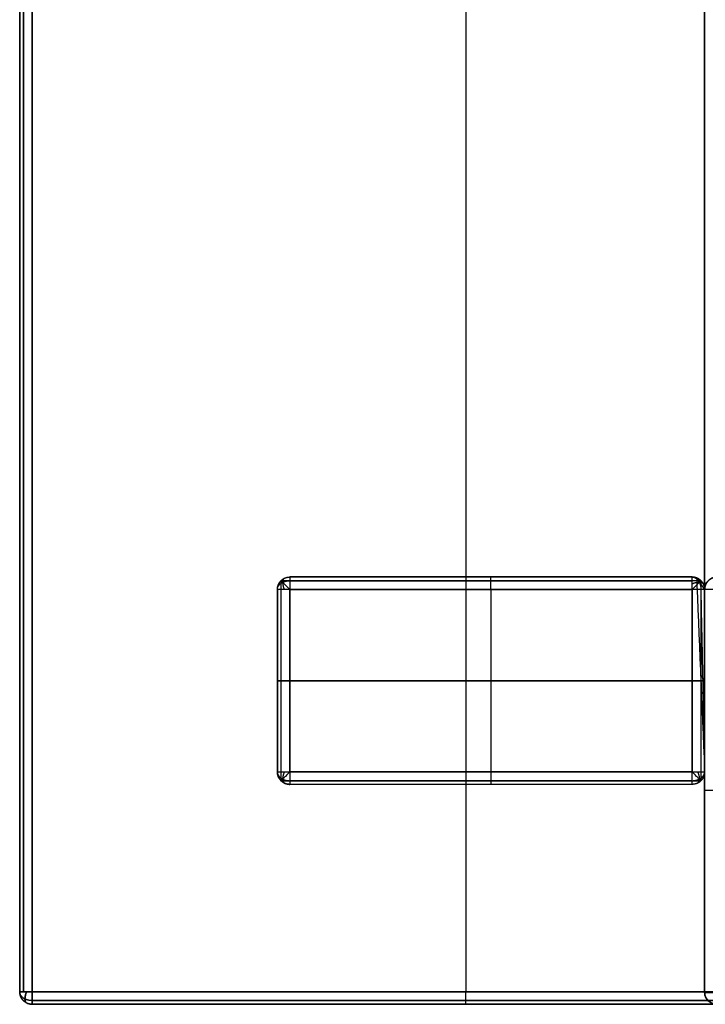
# Model space of a CAD drawing. Header units: millimetres. Extents: x -901 to 901, y -356 to 356.
# Tile 1 of 18: x -901 to -792, y -334 to -178. Entities that reach past the tile are written whole.
import ezdxf

# ---------------------------------------------------------------- set-up
doc = ezdxf.new("R2010")
doc.units = ezdxf.units.MM
doc.layers.add('Défaut', color=7, linetype='Continuous', true_color=0x000000)

msp = doc.modelspace()

# ---------------------------------------------------------------- linework, layer by layer
at = {"layer": 'Défaut'}
for p, q in [((-829.63, 353.54, 590.22), (-829.63, -332.46, 590.22)), ((-829.63, 353.54, 623.22), (-829.63, -332.46, 623.22)), ((-791.63, -332.62, 556.22), (-791.63, 201.69, 556.22)), ((-793.63, -266.46, 295.22), (-857.63, -266.46, 295.22)), ((-825.63, -266.46, 2.22), (-825.63, -266.46, 588.22)), ((-825.63, -268.46, 0.22), (-825.63, -297.46, 0.22)), ((-825.63, -268.46, 590.22), (-825.63, -297.46, 590.22)), ((-791.63, -332.46, 261.22), (-791.63, -268.46, 261.22)), ((-857.63, -282.96, 0.22), (-793.63, -282.96, 0.22)), ((-793.63, -282.96, 590.22), (-857.63, -282.96, 590.22)), ((-793.63, -299.46, 295.22), (-857.63, -299.46, 295.22)), ((-825.63, -299.46, 2.22), (-825.63, -299.46, 588.22)), ((-791.63, -300.46, 2.22), (-791.63, -300.46, 520.22)), ((-898.63, -334.46, 606.72), (-760.63, -334.46, 606.72)), ((-829.63, -334.46, 592.22), (-829.63, -334.46, 621.22))]:
    msp.add_line(p, q, dxfattribs=at)
for points, degree in [([(-900.63, 353.54, 592.22), (-900.63, 10.54, 592.22), (-900.63, -332.46, 592.22)], 2), ([(-900.63, -332.46, 621.22), (-900.63, 10.54, 621.22), (-900.63, 353.54, 621.22)], 2), ([(-900.63, -332.46, 606.72), (-900.63, 10.54, 606.72), (-900.63, 353.54, 606.72)], 2), ([(-900.05, -332.46, 590.8), (-900.05, 10.54, 590.8), (-900.05, 353.54, 590.8)], 2), ([(-900.05, 353.54, 622.63), (-900.05, 10.54, 622.63), (-900.05, -332.46, 622.63)], 2), ([(-898.63, -332.46, 590.22), (-898.63, 10.54, 590.22), (-898.63, 353.54, 590.22)], 2), ([(-898.63, 353.54, 623.22), (-898.63, 10.54, 623.22), (-898.63, -332.46, 623.22)], 2), ([(-791.63, 201.69, 524.22), (-791.63, -65.46, 524.22), (-791.63, -332.62, 524.22)], 2), ([(-791.63, -332.62, 588.22), (-791.63, -65.46, 588.22), (-791.63, 201.69, 588.22)], 2), ([(-859.05, -267.05, 0.8), (-859.05, -267.05, 294.51), (-859.05, -267.05, 588.22)], 2), ([(-792.22, -267.05, 0.8), (-825.63, -267.05, 0.8), (-859.05, -267.05, 0.8)], 2), ([(-859.05, -267.05, 0.8), (-859.05, -282.96, 0.8), (-859.05, -298.88, 0.8)], 2), ([(-857.63, -266.46, 2.22), (-857.63, -266.46, 295.22), (-857.63, -266.46, 588.22)], 2), ([(-793.63, -266.46, 2.22), (-825.63, -266.46, 2.22), (-857.63, -266.46, 2.22)], 2), ([(-857.63, -266.46, 588.22), (-825.63, -266.46, 588.22), (-793.63, -266.46, 588.22)], 2), ([(-857.63, -267.05, 589.63), (-825.63, -267.05, 589.63), (-793.63, -267.05, 589.63)], 2), ([(-793.63, -266.46, 588.22), (-793.63, -266.46, 295.22), (-793.63, -266.46, 2.22)], 2), ([(-793.63, -266.46, 2.22), (-793.39, -266.46, 1.97), (-793.15, -266.51, 1.73), (-792.91, -266.6, 1.5)], 3), ([(-792.91, -266.6, 1.5), (-792.27, -282.03, 1.86), (-791.63, -297.46, 2.22)], 2), ([(-791.63, -268.46, 588.22), (-792.27, -267.53, 294.86), (-792.91, -266.6, 1.5)], 2), ([(-792.27, -267.53, 294.86), (-791.95, -282.5, 295.04), (-791.63, -297.46, 295.22)], 2), ([(-792.22, -267.05, 588.22), (-792.22, -267.05, 294.51), (-792.22, -267.05, 0.8)], 2), ([(-792.22, -267.05, 0.8), (-792.22, -282.96, 0.8), (-792.22, -298.88, 0.8)], 2), ([(-859.63, -268.46, 588.22), (-859.63, -268.46, 295.22), (-859.63, -268.46, 2.22)], 2), ([(-859.63, -268.46, 2.22), (-859.63, -282.96, 2.22), (-859.63, -297.46, 2.22)], 2), ([(-859.63, -297.46, 588.22), (-859.63, -282.96, 588.22), (-859.63, -268.46, 588.22)], 2), ([(-859.63, -297.46, 295.22), (-859.63, -282.96, 295.22), (-859.63, -268.46, 295.22)], 2), ([(-859.05, -268.46, 589.63), (-859.05, -282.96, 589.63), (-859.05, -297.46, 589.63)], 2), ([(-857.63, -268.46, 0.22), (-825.63, -268.46, 0.22), (-793.63, -268.46, 0.22)], 2), ([(-857.63, -297.46, 0.22), (-857.63, -282.96, 0.22), (-857.63, -268.46, 0.22)], 2), ([(-793.63, -268.46, 590.22), (-825.63, -268.46, 590.22), (-857.63, -268.46, 590.22)], 2), ([(-857.63, -268.46, 590.22), (-857.63, -282.96, 590.22), (-857.63, -297.46, 590.22)], 2), ([(-793.63, -268.46, 0.22), (-793.63, -282.96, 0.22), (-793.63, -297.46, 0.22)], 2), ([(-793.63, -297.46, 590.22), (-793.63, -282.96, 590.22), (-793.63, -268.46, 590.22)], 2), ([(-792.22, -268.46, 589.63), (-792.22, -282.96, 589.63), (-792.22, -297.46, 589.63)], 2), ([(-791.63, -332.46, 520.22), (-791.63, -300.46, 520.22), (-791.63, -268.46, 520.22)], 2), ([(-791.63, -268.46, 520.22), (-791.63, -268.46, 261.22), (-791.63, -268.46, 2.22)], 2), ([(-791.63, -268.46, 2.22), (-791.63, -300.46, 2.22), (-791.63, -332.46, 2.22)], 2), ([(-791.63, -268.46, 2.22), (-791.63, -268.46, 295.22), (-791.63, -268.46, 588.22)], 2), ([(-791.63, -268.46, 2.22), (-791.63, -282.96, 2.22), (-791.63, -297.46, 2.22)], 2), ([(-791.63, -268.46, 588.22), (-791.63, -282.96, 588.22), (-791.63, -297.46, 588.22)], 2), ([(-792.27, -282.03, 1.86), (-791.95, -282.5, 295.04), (-791.63, -282.96, 588.22)], 2), ([(-859.63, -282.96, 2.22), (-859.63, -282.96, 295.22), (-859.63, -282.96, 588.22)], 2), ([(-859.63, -297.46, 2.22), (-859.63, -297.46, 295.22), (-859.63, -297.46, 588.22)], 2), ([(-793.63, -297.46, 0.22), (-825.63, -297.46, 0.22), (-857.63, -297.46, 0.22)], 2), ([(-857.63, -297.46, 590.22), (-825.63, -297.46, 590.22), (-793.63, -297.46, 590.22)], 2), ([(-791.63, -297.46, 588.22), (-791.63, -297.46, 295.22), (-791.63, -297.46, 2.22)], 2), ([(-859.05, -298.88, 0.8), (-825.63, -298.88, 0.8), (-792.22, -298.88, 0.8)], 2), ([(-859.05, -298.88, 588.22), (-859.05, -298.88, 294.51), (-859.05, -298.88, 0.8)], 2), ([(-793.63, -298.88, 589.63), (-825.63, -298.88, 589.63), (-857.63, -298.88, 589.63)], 2), ([(-792.22, -298.88, 0.8), (-792.22, -298.88, 294.51), (-792.22, -298.88, 588.22)], 2), ([(-793.63, -299.46, 588.22), (-825.63, -299.46, 588.22), (-857.63, -299.46, 588.22)], 2), ([(-857.63, -299.46, 588.22), (-857.63, -299.46, 295.22), (-857.63, -299.46, 2.22)], 2), ([(-793.63, -299.46, 2.22), (-825.63, -299.46, 2.22), (-857.63, -299.46, 2.22)], 2), ([(-793.63, -299.46, 2.22), (-793.63, -299.46, 295.22), (-793.63, -299.46, 588.22)], 2), ([(-900.63, -332.46, 592.22), (-900.63, -332.46, 606.72), (-900.63, -332.46, 621.22)], 2), ([(-760.63, -332.46, 590.22), (-829.63, -332.46, 590.22), (-898.63, -332.46, 590.22)], 2), ([(-898.63, -332.46, 623.22), (-829.63, -332.46, 623.22), (-760.63, -332.46, 623.22)], 2), ([(-791.63, -332.46, 2.22), (-791.63, -332.46, 261.22), (-791.63, -332.46, 520.22)], 2), ([(-791.63, -332.62, 524.22), (-791.63, -332.62, 556.22), (-791.63, -332.62, 588.22)], 2), ([(-900.05, -333.88, 592.22), (-900.05, -333.88, 606.72), (-900.05, -333.88, 621.22)], 2), ([(-760.63, -333.88, 590.8), (-829.63, -333.88, 590.8), (-898.63, -333.88, 590.8)], 2), ([(-898.63, -333.88, 622.63), (-829.63, -333.88, 622.63), (-760.63, -333.88, 622.63)], 2), ([(-898.63, -334.46, 592.22), (-829.63, -334.46, 592.22), (-760.63, -334.46, 592.22)], 2), ([(-898.63, -334.46, 621.22), (-898.63, -334.46, 606.72), (-898.63, -334.46, 592.22)], 2), ([(-760.63, -334.46, 621.22), (-829.63, -334.46, 621.22), (-898.63, -334.46, 621.22)], 2)]:
    msp.add_open_spline(points, degree=degree, dxfattribs=at)
for points, weights in [([(-859.63, -268.46, 588.22), (-859.63, -266.46, 588.22), (-857.63, -266.46, 588.22)], [1, 0.707106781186, 1]), ([(-857.63, -266.46, 588.22), (-857.63, -266.46, 590.22), (-857.63, -268.46, 590.22)], [1, 0.707106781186, 1]), ([(-793.63, -266.46, 588.22), (-791.63, -266.46, 588.22), (-791.63, -268.46, 588.22)], [1, 0.707106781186, 1]), ([(-793.63, -268.46, 590.22), (-793.63, -266.46, 590.22), (-793.63, -266.46, 588.22)], [1, 0.70710678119, 1]), ([(-791.63, -268.46, 520.22), (-791.63, -266.46, 520.22), (-789.63, -266.46, 520.22)], [1, 0.707106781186, 1]), ([(-857.63, -268.46, 590.22), (-859.63, -268.46, 590.22), (-859.63, -268.46, 588.22)], [1, 0.707106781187, 1]), ([(-791.63, -268.46, 588.22), (-791.63, -268.46, 590.22), (-793.63, -268.46, 590.22)], [1, 0.707106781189, 1]), ([(-789.63, -268.46, 522.22), (-791.63, -268.46, 522.22), (-791.63, -268.46, 520.22)], [1, 0.707106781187, 1]), ([(-857.63, -299.46, 588.22), (-859.63, -299.46, 588.22), (-859.63, -297.46, 588.22)], [1, 0.707106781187, 1]), ([(-859.63, -297.46, 588.22), (-859.63, -297.46, 590.22), (-857.63, -297.46, 590.22)], [1, 0.707106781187, 1]), ([(-857.63, -297.46, 590.22), (-857.63, -299.46, 590.22), (-857.63, -299.46, 588.22)], [1, 0.707106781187, 1]), ([(-791.63, -297.46, 588.22), (-791.63, -299.46, 588.22), (-793.63, -299.46, 588.22)], [1, 0.707106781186, 1]), ([(-793.63, -297.46, 590.22), (-791.63, -297.46, 590.22), (-791.63, -297.46, 588.22)], [1, 0.707106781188, 1]), ([(-793.63, -299.46, 588.22), (-793.63, -299.46, 590.22), (-793.63, -297.46, 590.22)], [1, 0.707106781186, 1]), ([(-898.63, -332.46, 590.22), (-900.63, -332.46, 590.22), (-900.63, -332.46, 592.22)], [1, 0.707106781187, 1]), ([(-900.63, -332.46, 592.22), (-900.63, -334.46, 592.22), (-898.63, -334.46, 592.22)], [1, 0.707106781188, 1]), ([(-898.63, -334.46, 621.22), (-900.63, -334.46, 621.22), (-900.63, -332.46, 621.22)], [1, 0.70710678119, 1]), ([(-900.63, -332.46, 621.22), (-900.63, -332.46, 623.22), (-898.63, -332.46, 623.22)], [1, 0.707106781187, 1]), ([(-898.63, -334.46, 592.22), (-898.63, -334.46, 590.22), (-898.63, -332.46, 590.22)], [1, 0.707106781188, 1]), ([(-898.63, -332.46, 623.22), (-898.63, -334.46, 623.22), (-898.63, -334.46, 621.22)], [1, 0.707106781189, 1]), ([(-789.63, -334.46, 520.22), (-791.63, -334.46, 520.22), (-791.63, -332.46, 520.22)], [1, 0.707106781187, 1]), ([(-791.63, -332.46, 520.22), (-791.63, -332.46, 522.22), (-789.63, -332.46, 522.22)], [1, 0.707106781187, 1]), ([(-789.63, -332.62, 522.22), (-791.63, -332.62, 522.22), (-791.63, -332.62, 524.22)], [1, 0.707106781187, 1]), ([(-791.63, -332.62, 524.22), (-791.63, -334.46, 524.22), (-789.63, -334.46, 524.22)], [1, 0.707106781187, 1])]:
    msp.add_rational_spline(points, weights, degree=2, dxfattribs=at)
for points, weights, knots in [([(-859.63, -268.46, 294.51), (-859.63, -267.63, 294.51), (-859.05, -267.05, 294.51), (-858.46, -266.46, 294.51), (-857.63, -266.46, 294.51)], [0.853553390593, 0.853553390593, 1, 0.853553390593, 0.853553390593], [-0.785398, -0.785398, -0.785398, 0, 0, 0.785398, 0.785398, 0.785398]), ([(-859.63, -268.46, 588.22), (-859.63, -267.73, 588.95), (-858.79, -267.31, 589.37), (-858.27, -267.05, 589.63), (-857.63, -267.05, 589.63)], [0.859744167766, 0.823443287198, 1, 0.883663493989, 0.859744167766], [-0.94688, -0.94688, -0.94688, 0, 0, 0.623917, 0.623917, 0.623917]), ([(-858.53, -266.67, 588.22), (-858.79, -266.8, 588.87), (-858.79, -267.31, 589.37), (-858.79, -267.81, 589.87), (-858.53, -268.46, 590.01)], [0.855722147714, 0.871374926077, 1, 0.871374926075, 0.855722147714], [-0.689821, -0.689821, -0.689821, 0, 0, 0.689821, 0.689821, 0.689821]), ([(-825.63, -268.46, 0.22), (-825.63, -267.63, 0.22), (-825.63, -267.05, 0.8), (-825.63, -266.46, 1.39), (-825.63, -266.46, 2.22)], [0.853553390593, 0.853553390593, 1, 0.853553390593, 0.853553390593], [-0.785398, -0.785398, -0.785398, 0, 0, 0.785398, 0.785398, 0.785398]), ([(-825.63, -268.46, 590.22), (-825.63, -267.63, 590.22), (-825.63, -267.05, 589.63), (-825.63, -266.46, 589.04), (-825.63, -266.46, 588.22)], [0.853553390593, 0.853553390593, 1, 0.853553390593, 0.853553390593], [-0.785398, -0.785398, -0.785398, 0, 0, 0.785398, 0.785398, 0.785398]), ([(-791.63, -268.46, 294.51), (-791.63, -267.63, 294.51), (-792.22, -267.05, 294.51), (-792.8, -266.46, 294.51), (-793.63, -266.46, 294.51)], [0.853553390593, 0.853553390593, 1, 0.853553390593, 0.853553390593], [-0.785398, -0.785398, -0.785398, 0, 0, 0.785398, 0.785398, 0.785398]), ([(-793.63, -266.46, 588.22), (-792.9, -266.46, 588.95), (-792.48, -267.31, 589.37), (-792.22, -267.83, 589.63), (-792.22, -268.46, 589.63)], [0.859744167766, 0.823443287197, 1, 0.88366349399, 0.859744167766], [-0.94688, -0.94688, -0.94688, 0, 0, 0.623917, 0.623917, 0.623917]), ([(-791.84, -267.57, 588.22), (-791.97, -267.31, 588.87), (-792.48, -267.31, 589.37), (-792.98, -267.31, 589.87), (-793.63, -267.57, 590.01)], [0.855722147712, 0.871374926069, 1, 0.871374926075, 0.855722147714], [-0.689821, -0.689821, -0.689821, 0, 0, 0.689821, 0.689821, 0.689821]), ([(-789.63, -266.46, 260.51), (-790.46, -266.46, 260.51), (-791.05, -267.05, 260.51), (-791.63, -267.63, 260.51), (-791.63, -268.46, 260.51)], [0.853553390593, 0.853553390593, 1, 0.853553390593, 0.853553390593], [-0.785398, -0.785398, -0.785398, 0, 0, 0.785398, 0.785398, 0.785398]), ([(-857.63, -282.96, 0.22), (-858.46, -282.96, 0.22), (-859.05, -282.96, 0.8), (-859.63, -282.96, 1.39), (-859.63, -282.96, 2.22)], [0.853553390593, 0.853553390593, 1, 0.853553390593, 0.853553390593], [-0.785398, -0.785398, -0.785398, 0, 0, 0.785398, 0.785398, 0.785398]), ([(-859.63, -282.96, 588.22), (-859.63, -282.96, 589.04), (-859.05, -282.96, 589.63), (-858.46, -282.96, 590.22), (-857.63, -282.96, 590.22)], [0.853553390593, 0.853553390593, 1, 0.853553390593, 0.853553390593], [-0.785398, -0.785398, -0.785398, 0, 0, 0.785398, 0.785398, 0.785398]), ([(-791.63, -282.96, 2.22), (-791.63, -282.96, 1.39), (-792.22, -282.96, 0.8), (-792.8, -282.96, 0.22), (-793.63, -282.96, 0.22)], [0.853553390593, 0.853553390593, 1, 0.853553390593, 0.853553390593], [-0.785398, -0.785398, -0.785398, 0, 0, 0.785398, 0.785398, 0.785398]), ([(-793.63, -282.96, 590.22), (-792.8, -282.96, 590.22), (-792.22, -282.96, 589.63), (-791.63, -282.96, 589.04), (-791.63, -282.96, 588.22)], [0.853553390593, 0.853553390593, 1, 0.853553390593, 0.853553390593], [-0.785398, -0.785398, -0.785398, 0, 0, 0.785398, 0.785398, 0.785398]), ([(-859.63, -297.46, 294.51), (-859.63, -298.29, 294.51), (-859.05, -298.88, 294.51), (-858.46, -299.46, 294.51), (-857.63, -299.46, 294.51)], [0.853553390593, 0.853553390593, 1, 0.853553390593, 0.853553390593], [-0.785398, -0.785398, -0.785398, 0, 0, 0.785398, 0.785398, 0.785398]), ([(-859.63, -297.46, 588.22), (-859.63, -298.2, 588.95), (-858.79, -298.62, 589.37), (-858.27, -298.88, 589.63), (-857.63, -298.88, 589.63)], [0.859744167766, 0.823443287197, 1, 0.883663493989, 0.859744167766], [-0.94688, -0.94688, -0.94688, 0, 0, 0.623917, 0.623917, 0.623917]), ([(-858.53, -297.46, 590.01), (-858.79, -298.11, 589.87), (-858.79, -298.62, 589.37), (-858.79, -299.12, 588.87), (-858.53, -299.25, 588.22)], [0.855722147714, 0.871374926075, 1, 0.871374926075, 0.855722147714], [-0.689821, -0.689821, -0.689821, 0, 0, 0.689821, 0.689821, 0.689821]), ([(-825.63, -297.46, 0.22), (-825.63, -298.29, 0.22), (-825.63, -298.88, 0.8), (-825.63, -299.46, 1.39), (-825.63, -299.46, 2.22)], [0.853553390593, 0.853553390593, 1, 0.853553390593, 0.853553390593], [-0.785398, -0.785398, -0.785398, 0, 0, 0.785398, 0.785398, 0.785398]), ([(-825.63, -297.46, 590.22), (-825.63, -298.29, 590.22), (-825.63, -298.88, 589.63), (-825.63, -299.46, 589.04), (-825.63, -299.46, 588.22)], [0.853553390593, 0.853553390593, 1, 0.853553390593, 0.853553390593], [-0.785398, -0.785398, -0.785398, 0, 0, 0.785398, 0.785398, 0.785398]), ([(-791.63, -297.46, 294.51), (-791.63, -298.29, 294.51), (-792.22, -298.88, 294.51), (-792.8, -299.46, 294.51), (-793.63, -299.46, 294.51)], [0.853553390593, 0.853553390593, 1, 0.853553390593, 0.853553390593], [-0.785398, -0.785398, -0.785398, 0, 0, 0.785398, 0.785398, 0.785398]), ([(-793.63, -298.88, 589.63), (-793, -298.88, 589.63), (-792.48, -298.62, 589.37), (-791.63, -298.2, 588.95), (-791.63, -297.46, 588.22)], [0.859744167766, 0.88366349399, 1, 0.823443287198, 0.859744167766], [-0.623917, -0.623917, -0.623917, 0, 0, 0.94688, 0.94688, 0.94688]), ([(-792.74, -297.46, 590.01), (-792.48, -298.11, 589.87), (-792.48, -298.62, 589.37), (-792.48, -299.12, 588.87), (-792.74, -299.25, 588.22)], [0.855722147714, 0.871374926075, 1, 0.871374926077, 0.855722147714], [-0.689821, -0.689821, -0.689821, 0, 0, 0.689821, 0.689821, 0.689821]), ([(-789.63, -300.46, 522.22), (-790.46, -300.46, 522.22), (-791.05, -300.46, 521.63), (-791.63, -300.46, 521.04), (-791.63, -300.46, 520.22)], [0.853553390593, 0.853553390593, 1, 0.853553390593, 0.853553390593], [-0.785398, -0.785398, -0.785398, 0, 0, 0.785398, 0.785398, 0.785398]), ([(-789.63, -300.46, 0.22), (-790.46, -300.46, 0.22), (-791.05, -300.46, 0.8), (-791.63, -300.46, 1.39), (-791.63, -300.46, 2.22)], [0.853553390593, 0.853553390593, 1, 0.853553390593, 0.853553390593], [-0.785398, -0.785398, -0.785398, 0, 0, 0.785398, 0.785398, 0.785398]), ([(-898.63, -333.88, 590.8), (-899.27, -333.88, 590.8), (-899.79, -333.62, 591.06), (-900.63, -333.2, 591.48), (-900.63, -332.46, 592.22)], [0.859744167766, 0.883663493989, 1, 0.823443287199, 0.859744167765], [-0.623917, -0.623917, -0.623917, 0, 0, 0.94688, 0.94688, 0.94688]), ([(-898.63, -333.88, 622.63), (-899.27, -333.88, 622.63), (-899.79, -333.62, 622.37), (-900.63, -333.2, 621.95), (-900.63, -332.46, 621.22)], [0.859744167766, 0.883663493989, 1, 0.823443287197, 0.859744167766], [-0.623917, -0.623917, -0.623917, 0, 0, 0.94688, 0.94688, 0.94688]), ([(-898.63, -334.46, 606.72), (-899.46, -334.46, 606.72), (-900.05, -333.88, 606.72), (-900.63, -333.29, 606.72), (-900.63, -332.46, 606.72)], [0.853553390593, 0.853553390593, 1, 0.853553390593, 0.853553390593], [-0.785398, -0.785398, -0.785398, 0, 0, 0.785398, 0.785398, 0.785398]), ([(-899.53, -332.46, 590.43), (-899.79, -333.11, 590.56), (-899.79, -333.62, 591.06), (-899.79, -334.12, 591.57), (-899.53, -334.25, 592.22)], [0.855722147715, 0.871374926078, 1, 0.871374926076, 0.855722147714], [-0.689821, -0.689821, -0.689821, 0, 0, 0.689821, 0.689821, 0.689821]), ([(-899.53, -334.25, 621.22), (-899.79, -334.12, 621.87), (-899.79, -333.62, 622.37), (-899.79, -333.11, 622.87), (-899.53, -332.46, 623.01)], [0.855722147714, 0.871374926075, 1, 0.871374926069, 0.855722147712], [-0.689821, -0.689821, -0.689821, 0, 0, 0.689821, 0.689821, 0.689821]), ([(-829.63, -334.46, 592.22), (-829.63, -334.46, 591.39), (-829.63, -333.88, 590.8), (-829.63, -333.29, 590.22), (-829.63, -332.46, 590.22)], [0.853553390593, 0.853553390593, 1, 0.853553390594, 0.853553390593], [-0.785398, -0.785398, -0.785398, 0, 0, 0.785398, 0.785398, 0.785398]), ([(-829.63, -334.46, 621.22), (-829.63, -334.46, 622.04), (-829.63, -333.88, 622.63), (-829.63, -333.29, 623.22), (-829.63, -332.46, 623.22)], [0.853553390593, 0.853553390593, 1, 0.853553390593, 0.853553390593], [-0.785398, -0.785398, -0.785398, 0, 0, 0.785398, 0.785398, 0.785398]), ([(-789.63, -334.46, 260.51), (-790.46, -334.46, 260.51), (-791.05, -333.88, 260.51), (-791.63, -333.29, 260.51), (-791.63, -332.46, 260.51)], [0.853553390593, 0.853553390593, 1, 0.853553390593, 0.853553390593], [-0.785398, -0.785398, -0.785398, 0, 0, 0.785398, 0.785398, 0.785398]), ([(-791.63, -332.62, 557.22), (-791.63, -333.38, 557.22), (-791.05, -333.92, 557.22), (-790.46, -334.46, 557.22), (-789.63, -334.46, 557.22)], [0.853553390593, 0.853553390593, 1, 0.853553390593, 0.853553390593], [-0.785398, -0.785398, -0.785398, 0, 0, 0.785398, 0.785398, 0.785398])]:
    msp.add_rational_spline(points, weights, degree=2, knots=knots, dxfattribs=at)
for points, knots in [([(-859.63, -268.46, 2.22), (-859.63, -268.22, 1.97), (-859.59, -267.98, 1.73), (-859.45, -267.62, 1.38), (-859.39, -267.51, 1.26), (-859.24, -267.27, 1.03), (-859.16, -267.16, 0.91), (-859.05, -267.05, 0.8)], [0, 0, 0, 0, 1.060286, 1.060286, 1.590406, 1.590406, 2.120731, 2.120731, 2.120731, 2.120731]), ([(-859.05, -267.05, 0.8), (-858.93, -266.94, 0.91), (-858.82, -266.85, 1.03), (-858.59, -266.7, 1.26), (-858.47, -266.64, 1.38), (-858.11, -266.51, 1.73), (-857.87, -266.46, 1.97), (-857.63, -266.46, 2.22)], [-2.120731, -2.120731, -2.120731, -2.120731, -1.590406, -1.590406, -1.060286, -1.060286, 0, 0, 0, 0]), ([(-859.05, -267.05, 0.8), (-858.93, -267.16, 0.69), (-858.82, -267.27, 0.6), (-858.59, -267.51, 0.46), (-858.47, -267.62, 0.4), (-858.11, -267.98, 0.26), (-857.87, -268.22, 0.22), (-857.63, -268.46, 0.22)], [-2.120731, -2.120731, -2.120731, -2.120731, -1.590406, -1.590406, -1.060286, -1.060286, 0, 0, 0, 0]), ([(-792.22, -267.05, 0.8), (-792.33, -267.16, 0.69), (-792.44, -267.27, 0.6), (-792.67, -267.51, 0.46), (-792.79, -267.62, 0.4), (-793.15, -267.98, 0.26), (-793.39, -268.22, 0.22), (-793.63, -268.46, 0.22)], [-2.120731, -2.120731, -2.120731, -2.120731, -1.590406, -1.590406, -1.060286, -1.060286, 0, 0, 0, 0]), ([(-792.91, -266.6, 1.5), (-792.79, -266.64, 1.38), (-792.67, -266.7, 1.26), (-792.44, -266.85, 1.03), (-792.33, -266.94, 0.91), (-792.22, -267.05, 0.8)], [1.060286, 1.060286, 1.060286, 1.060286, 1.590406, 1.590406, 2.120731, 2.120731, 2.120731, 2.120731]), ([(-792.22, -267.05, 0.8), (-792.11, -267.16, 0.91), (-792.02, -267.27, 1.03), (-791.87, -267.51, 1.26), (-791.81, -267.62, 1.38), (-791.67, -267.98, 1.73), (-791.63, -268.22, 1.97), (-791.63, -268.46, 2.22)], [-2.120731, -2.120731, -2.120731, -2.120731, -1.590406, -1.590406, -1.060286, -1.060286, 0, 0, 0, 0]), ([(-791.63, -268.46, 2.22), (-791.63, -268.22, 1.97), (-791.59, -267.98, 1.73), (-791.45, -267.62, 1.38), (-791.39, -267.51, 1.26), (-791.24, -267.27, 1.03), (-791.16, -267.16, 0.91), (-791.05, -267.05, 0.8)], [0, 0, 0, 0, 1.060286, 1.060286, 1.590406, 1.590406, 2.120731, 2.120731, 2.120731, 2.120731]), ([(-859.05, -298.88, 0.8), (-859.16, -298.77, 0.91), (-859.24, -298.65, 1.03), (-859.39, -298.42, 1.26), (-859.45, -298.3, 1.38), (-859.59, -297.95, 1.73), (-859.63, -297.7, 1.97), (-859.63, -297.46, 2.22)], [-2.120731, -2.120731, -2.120731, -2.120731, -1.590406, -1.590406, -1.060286, -1.060286, 0, 0, 0, 0]), ([(-857.63, -297.46, 0.22), (-857.87, -297.7, 0.22), (-858.11, -297.95, 0.26), (-858.47, -298.3, 0.4), (-858.59, -298.42, 0.46), (-858.82, -298.65, 0.6), (-858.93, -298.77, 0.69), (-859.05, -298.88, 0.8)], [0, 0, 0, 0, 1.060286, 1.060286, 1.590406, 1.590406, 2.120731, 2.120731, 2.120731, 2.120731]), ([(-792.22, -298.88, 0.8), (-792.33, -298.77, 0.69), (-792.44, -298.65, 0.6), (-792.67, -298.42, 0.46), (-792.79, -298.3, 0.4), (-793.15, -297.95, 0.26), (-793.39, -297.7, 0.22), (-793.63, -297.46, 0.22)], [-2.120731, -2.120731, -2.120731, -2.120731, -1.590406, -1.590406, -1.060286, -1.060286, 0, 0, 0, 0]), ([(-791.63, -297.46, 2.22), (-791.63, -297.7, 1.97), (-791.67, -297.95, 1.73), (-791.81, -298.3, 1.38), (-791.87, -298.42, 1.26), (-792.02, -298.65, 1.03), (-792.11, -298.77, 0.91), (-792.22, -298.88, 0.8)], [0, 0, 0, 0, 1.060286, 1.060286, 1.590406, 1.590406, 2.120731, 2.120731, 2.120731, 2.120731]), ([(-857.63, -299.46, 2.22), (-857.87, -299.46, 1.97), (-858.11, -299.42, 1.73), (-858.47, -299.28, 1.38), (-858.59, -299.22, 1.26), (-858.82, -299.08, 1.03), (-858.93, -298.99, 0.91), (-859.05, -298.88, 0.8)], [0, 0, 0, 0, 1.060286, 1.060286, 1.590406, 1.590406, 2.120731, 2.120731, 2.120731, 2.120731]), ([(-792.22, -298.88, 0.8), (-792.33, -298.99, 0.91), (-792.44, -299.08, 1.03), (-792.67, -299.22, 1.26), (-792.79, -299.28, 1.38), (-793.15, -299.42, 1.73), (-793.39, -299.46, 1.97), (-793.63, -299.46, 2.22)], [-2.120731, -2.120731, -2.120731, -2.120731, -1.590406, -1.590406, -1.060286, -1.060286, 0, 0, 0, 0]), ([(-791.05, -333.88, 0.8), (-791.16, -333.77, 0.91), (-791.24, -333.65, 1.03), (-791.39, -333.42, 1.26), (-791.45, -333.3, 1.38), (-791.59, -332.95, 1.73), (-791.63, -332.7, 1.97), (-791.63, -332.46, 2.22)], [-2.120731, -2.120731, -2.120731, -2.120731, -1.590406, -1.590406, -1.060286, -1.060286, 0, 0, 0, 0]), ([(-789.63, -334.46, 590.22), (-789.86, -334.46, 590.22), (-790.07, -334.43, 590.18), (-790.42, -334.32, 590.06), (-790.57, -334.25, 589.99), (-790.82, -334.11, 589.83), (-790.93, -334.03, 589.74), (-791.11, -333.86, 589.56), (-791.19, -333.78, 589.47), (-791.39, -333.52, 589.19), (-791.48, -333.34, 589), (-791.6, -332.98, 588.61), (-791.63, -332.8, 588.41), (-791.63, -332.62, 588.22)], [-3.742308, -3.742308, -3.742308, -3.742308, -3.278238, -3.278238, -2.809405, -2.809405, -2.340694, -2.340694, -1.872409, -1.872409, -0.936214, -0.936214, 0, 0, 0, 0])]:
    msp.add_open_spline(points, degree=3, knots=knots, dxfattribs=at)

doc.saveas('drawing.dxf')
